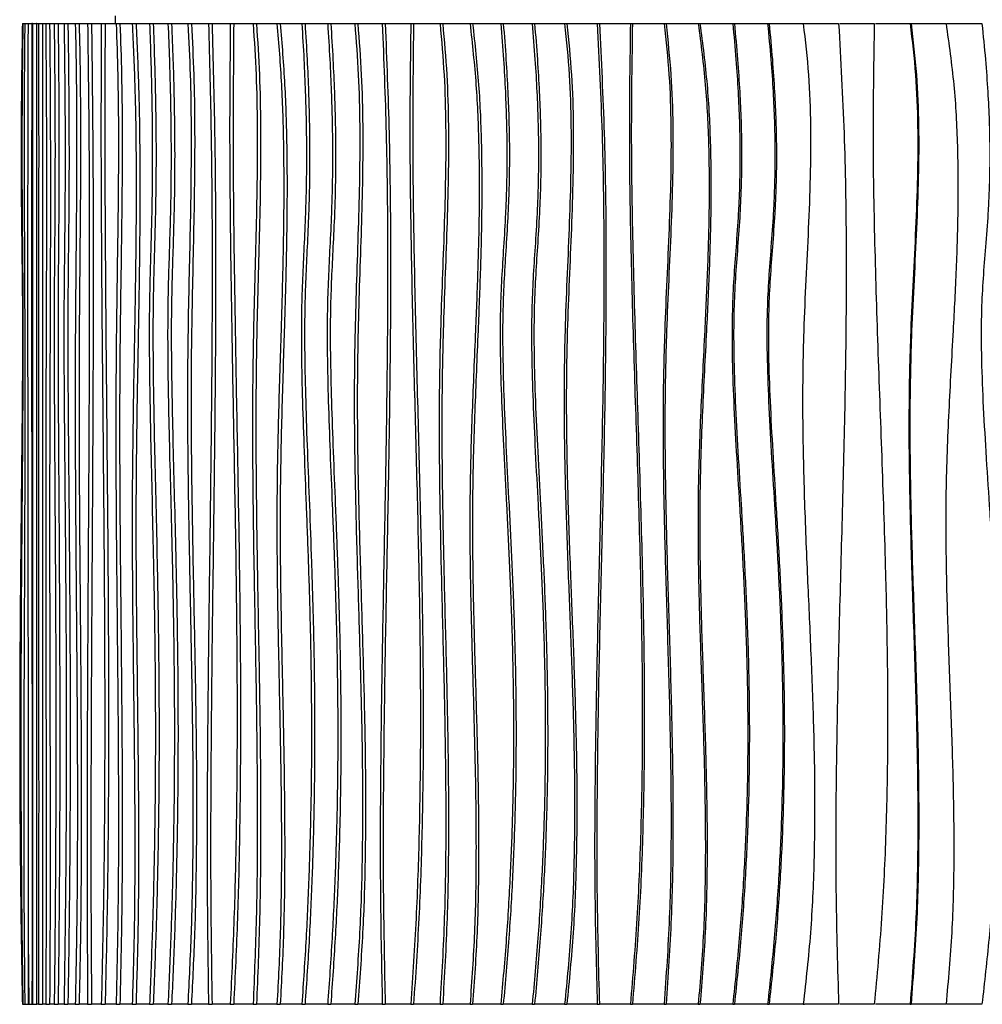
# Model space of a CAD drawing. Header units: millimetres. Extents: x 5 to 415, y 5 to 292.
# Tile 35 of 79: x 156 to 180, y 168 to 193. Entities that reach past the tile are written whole.
import ezdxf

# ---------------------------------------------------------------- set-up
doc = ezdxf.new("R2010")
doc.units = ezdxf.units.MM

msp = doc.modelspace()

# ---------------------------------------------------------------- linework, layer by layer
at = {"color": 7, "linetype": 'Continuous', "lineweight": 25}
for p, q in [((158.092, 192.906), (158.092, 192.706)), ((155.737, 192.706), (155.75, 192.706)), ((155.75, 192.706), (155.799, 192.706)), ((155.799, 192.706), (155.881, 192.706)), ((155.881, 192.706), (155.981, 192.706)), ((155.996, 192.706), (155.981, 192.706)), ((155.996, 192.706), (156.096, 192.706)), ((156.104, 192.706), (156.096, 192.706)), ((156.104, 192.706), (156.146, 192.706)), ((156.146, 192.706), (156.246, 192.706)), ((156.246, 192.706), (156.329, 192.706)), ((156.329, 192.706), (156.429, 192.706)), ((156.429, 192.706), (156.545, 192.706)), ((156.545, 192.706), (156.645, 192.706)), ((156.645, 192.706), (156.794, 192.706)), ((156.794, 192.706), (156.893, 192.706)), ((156.893, 192.706), (157.08, 192.706)), ((157.08, 192.706), (157.178, 192.706)), ((157.178, 192.706), (157.394, 192.706)), ((157.394, 192.706), (157.492, 192.706)), ((157.492, 192.706), (157.74, 192.706)), ((157.74, 192.706), (157.837, 192.706)), ((157.837, 192.706), (158.118, 192.706)), ((158.118, 192.706), (158.214, 192.706)), ((158.214, 192.706), (158.526, 192.706)), ((158.526, 192.706), (158.621, 192.706)), ((158.621, 192.706), (158.965, 192.706)), ((158.965, 192.706), (159.058, 192.706)), ((159.058, 192.706), (159.433, 192.706)), ((159.433, 192.706), (159.525, 192.706)), ((159.525, 192.706), (159.935, 192.706)), ((159.935, 192.706), (160.026, 192.706)), ((160.026, 192.706), (160.461, 192.706)), ((160.461, 192.706), (160.55, 192.706)), ((160.55, 192.706), (161.014, 192.706)), ((161.014, 192.706), (161.101, 192.706)), ((161.101, 192.706), (161.594, 192.706)), ((161.594, 192.706), (161.679, 192.706)), ((161.679, 192.706), (162.199, 192.706)), ((162.199, 192.706), (162.283, 192.706)), ((162.283, 192.706), (162.83, 192.706)), ((162.83, 192.706), (162.911, 192.706)), ((162.911, 192.706), (163.485, 192.706)), ((163.485, 192.706), (163.564, 192.706)), ((163.564, 192.706), (164.171, 192.706)), ((164.171, 192.706), (164.247, 192.706)), ((164.247, 192.706), (164.872, 192.706)), ((164.872, 192.706), (164.946, 192.706)), ((164.946, 192.706), (165.594, 192.706)), ((165.594, 192.706), (165.665, 192.706)), ((165.665, 192.706), (166.336, 192.706)), ((166.336, 192.706), (166.405, 192.706)), ((166.405, 192.706), (167.098, 192.706)), ((167.098, 192.706), (167.164, 192.706)), ((167.164, 192.706), (167.878, 192.706)), ((167.878, 192.706), (167.942, 192.706)), ((167.942, 192.706), (168.676, 192.706)), ((168.676, 192.706), (168.736, 192.706)), ((168.736, 192.706), (169.498, 192.706)), ((169.498, 192.706), (169.555, 192.706)), ((169.555, 192.706), (170.326, 192.706)), ((170.326, 192.706), (170.38, 192.706)), ((170.38, 192.706), (171.168, 192.706)), ((171.168, 192.706), (171.219, 192.706)), ((171.219, 192.706), (172.023, 192.706)), ((172.023, 192.706), (172.071, 192.706)), ((172.071, 192.706), (172.889, 192.706)), ((172.889, 192.706), (172.933, 192.706)), ((172.933, 192.706), (173.765, 192.706)), ((173.765, 192.706), (173.806, 192.706)), ((173.806, 192.706), (174.65, 192.706)), ((174.65, 192.706), (174.688, 192.706)), ((174.688, 192.706), (175.553, 192.706)), ((175.553, 192.706), (175.587, 192.706)), ((175.587, 192.706), (176.452, 192.706)), ((176.483, 192.706), (177.357, 192.706)), ((177.384, 192.706), (178.266, 192.706)), ((178.266, 192.706), (178.289, 192.706)), ((178.289, 192.706), (179.177, 192.706)), ((179.197, 192.706), (180.09, 192.706)), ((155.883, 169.502), (155.898, 167.806)), ((155.737, 167.806), (155.75, 167.806)), ((155.75, 167.806), (155.799, 167.806)), ((155.799, 167.806), (155.881, 167.806)), ((155.881, 167.806), (155.981, 167.806)), ((155.981, 167.806), (155.996, 167.806)), ((155.996, 167.806), (156.096, 167.806)), ((156.096, 167.806), (156.104, 167.806)), ((156.146, 167.806), (156.104, 167.806)), ((156.146, 167.806), (156.246, 167.806)), ((156.329, 167.806), (156.246, 167.806)), ((156.329, 167.806), (156.429, 167.806)), ((156.545, 167.806), (156.429, 167.806)), ((156.545, 167.806), (156.645, 167.806)), ((156.794, 167.806), (156.645, 167.806)), ((156.794, 167.806), (156.893, 167.806)), ((157.08, 167.806), (156.893, 167.806)), ((157.08, 167.806), (157.178, 167.806)), ((157.394, 167.806), (157.178, 167.806)), ((157.394, 167.806), (157.492, 167.806)), ((157.74, 167.806), (157.492, 167.806)), ((157.74, 167.806), (157.837, 167.806)), ((158.118, 167.806), (157.837, 167.806)), ((158.118, 167.806), (158.214, 167.806)), ((158.526, 167.806), (158.214, 167.806)), ((158.526, 167.806), (158.621, 167.806)), ((158.965, 167.806), (158.621, 167.806)), ((158.965, 167.806), (159.058, 167.806)), ((159.433, 167.806), (159.058, 167.806)), ((159.433, 167.806), (159.525, 167.806)), ((159.935, 167.806), (159.525, 167.806)), ((159.935, 167.806), (160.026, 167.806)), ((160.461, 167.806), (160.026, 167.806)), ((160.461, 167.806), (160.55, 167.806)), ((161.014, 167.806), (160.55, 167.806)), ((161.014, 167.806), (161.101, 167.806)), ((161.594, 167.806), (161.101, 167.806)), ((161.594, 167.806), (161.679, 167.806)), ((162.199, 167.806), (161.679, 167.806)), ((162.199, 167.806), (162.283, 167.806)), ((162.83, 167.806), (162.283, 167.806)), ((162.83, 167.806), (162.911, 167.806)), ((163.485, 167.806), (162.911, 167.806)), ((163.485, 167.806), (163.564, 167.806)), ((164.171, 167.806), (163.564, 167.806)), ((164.171, 167.806), (164.247, 167.806)), ((164.872, 167.806), (164.247, 167.806)), ((164.872, 167.806), (164.946, 167.806)), ((165.594, 167.806), (164.946, 167.806)), ((165.594, 167.806), (165.665, 167.806)), ((166.336, 167.806), (165.665, 167.806)), ((166.336, 167.806), (166.405, 167.806)), ((167.098, 167.806), (166.405, 167.806)), ((167.098, 167.806), (167.164, 167.806)), ((167.878, 167.806), (167.164, 167.806)), ((167.878, 167.806), (167.942, 167.806)), ((168.676, 167.806), (167.942, 167.806)), ((168.676, 167.806), (168.736, 167.806)), ((169.498, 167.806), (168.736, 167.806)), ((169.498, 167.806), (169.555, 167.806)), ((170.326, 167.806), (169.555, 167.806)), ((170.326, 167.806), (170.38, 167.806)), ((171.168, 167.806), (170.38, 167.806)), ((171.168, 167.806), (171.219, 167.806)), ((172.023, 167.806), (171.219, 167.806)), ((172.023, 167.806), (172.071, 167.806)), ((172.889, 167.806), (172.071, 167.806)), ((172.889, 167.806), (172.933, 167.806)), ((173.765, 167.806), (172.933, 167.806)), ((173.765, 167.806), (173.806, 167.806)), ((174.65, 167.806), (173.806, 167.806)), ((174.65, 167.806), (174.688, 167.806)), ((175.553, 167.806), (174.688, 167.806)), ((175.553, 167.806), (175.587, 167.806)), ((176.452, 167.806), (175.587, 167.806)), ((177.357, 167.806), (176.483, 167.806)), ((178.266, 167.806), (177.384, 167.806)), ((178.266, 167.806), (178.289, 167.806)), ((179.177, 167.806), (178.289, 167.806)), ((180.09, 167.806), (179.197, 167.806))]:
    msp.add_line(p, q, dxfattribs=at)
for points, knots in [([(155.737, 192.706), (155.732, 192.402), (155.723, 191.824), (155.713, 190.998), (155.707, 190.254), (155.705, 189.581), (155.705, 188.971), (155.708, 188.414), (155.713, 187.774), (155.722, 187.054), (155.733, 186.239), (155.741, 185.332), (155.741, 184.29), (155.733, 183.089), (155.721, 181.81), (155.706, 180.447), (155.692, 178.994), (155.679, 177.445), (155.671, 175.795), (155.669, 174.175), (155.675, 172.594), (155.687, 171.064), (155.707, 169.458), (155.727, 168.366), (155.737, 167.806)], [0, 0, 0, 0, 0.0367776, 0.0698355, 0.0995807, 0.1264174, 0.1507455, 0.1729586, 0.1934435, 0.2277612, 0.2598169, 0.2918548, 0.3369819, 0.3850726, 0.4363743, 0.4910896, 0.5494043, 0.611509, 0.6776136, 0.7479588, 0.8063853, 0.8677528, 0.9322295, 1, 1, 1, 1]), ([(155.75, 192.706), (155.746, 192.402), (155.739, 191.824), (155.732, 190.998), (155.727, 190.254), (155.725, 189.581), (155.726, 188.971), (155.728, 188.414), (155.732, 187.774), (155.739, 187.054), (155.747, 186.239), (155.753, 185.332), (155.753, 184.29), (155.747, 183.089), (155.738, 181.81), (155.727, 180.447), (155.715, 178.994), (155.705, 177.445), (155.699, 175.795), (155.698, 174.175), (155.702, 172.594), (155.712, 171.064), (155.727, 169.458), (155.742, 168.366), (155.75, 167.806)], [0, 0, 0, 0, 0.036778, 0.069835, 0.099581, 0.126417, 0.150745, 0.172959, 0.193444, 0.227761, 0.259817, 0.291855, 0.336982, 0.385073, 0.436374, 0.49109, 0.549404, 0.611509, 0.677614, 0.747959, 0.806385, 0.867753, 0.93223, 1, 1, 1, 1]), ([(155.799, 192.706), (155.794, 192.273), (155.785, 191.41), (155.781, 190.107), (155.782, 188.805), (155.787, 187.504), (155.793, 186.203), (155.799, 184.653), (155.801, 182.852), (155.797, 180.802), (155.79, 178.827), (155.782, 176.924), (155.775, 175.097), (155.771, 173.27), (155.773, 171.445), (155.78, 169.62), (155.793, 168.411), (155.799, 167.806)], [0, 0, 0, 0, 0.0524314, 0.1046165, 0.1567784, 0.2090007, 0.2612785, 0.3135711, 0.3957307, 0.477948, 0.5602295, 0.6336943, 0.7070915, 0.7803746, 0.8535463, 0.9266898, 1, 1, 1, 1]), ([(155.881, 192.706), (155.878, 191.777), (155.873, 189.92), (155.87, 187.13), (155.871, 184.342), (155.874, 181.553), (155.878, 178.781), (155.882, 176.025), (155.884, 173.285), (155.885, 170.545), (155.882, 168.719), (155.881, 167.806)], [0, 0, 0, 0, 0.1120636, 0.2240162, 0.3359651, 0.4479495, 0.5599643, 0.6699835, 0.779986, 0.8899749, 1, 1, 1, 1]), ([(155.981, 192.706), (155.978, 191.777), (155.972, 189.92), (155.97, 187.13), (155.971, 184.342), (155.974, 181.553), (155.978, 178.781), (155.982, 176.025), (155.984, 173.285), (155.985, 170.545), (155.982, 168.719), (155.981, 167.806)], [0, 0, 0, 0, 0.1120636, 0.2240162, 0.3359651, 0.4479495, 0.5599643, 0.6699835, 0.779986, 0.8899749, 1, 1, 1, 1]), ([(155.996, 192.706), (155.997, 191.776), (155.997, 189.916), (155.996, 187.125), (155.995, 184.333), (155.994, 181.541), (155.993, 178.949), (155.992, 176.557), (155.992, 174.366), (155.993, 172.176), (155.994, 169.987), (155.996, 168.533), (155.996, 167.806)], [0, 0, 0, 0, 0.111934, 0.223961, 0.336079, 0.44823, 0.560338, 0.648348, 0.736281, 0.824152, 0.912022, 1, 1, 1, 1]), ([(156.096, 192.706), (156.097, 191.776), (156.097, 189.916), (156.096, 187.125), (156.095, 184.333), (156.094, 181.541), (156.093, 178.949), (156.092, 176.557), (156.092, 174.366), (156.093, 172.176), (156.094, 169.987), (156.096, 168.533), (156.096, 167.806)], [0, 0, 0, 0, 0.111934, 0.223961, 0.336079, 0.44823, 0.560338, 0.648348, 0.736281, 0.824152, 0.912022, 1, 1, 1, 1]), ([(156.146, 192.706), (156.147, 192.273), (156.15, 191.41), (156.151, 190.107), (156.151, 188.806), (156.15, 187.505), (156.148, 186.204), (156.146, 184.655), (156.145, 182.857), (156.145, 180.81), (156.147, 178.715), (156.149, 176.572), (156.151, 174.38), (156.151, 172.188), (156.15, 169.994), (156.147, 168.536), (156.146, 167.806)], [0, 0, 0, 0, 0.052421, 0.104622, 0.156803, 0.209041, 0.261328, 0.313621, 0.395738, 0.477846, 0.559985, 0.648008, 0.736005, 0.823955, 0.9119, 1, 1, 1, 1]), ([(156.246, 192.706), (156.247, 192.273), (156.25, 191.41), (156.251, 190.107), (156.251, 188.806), (156.25, 187.505), (156.248, 186.204), (156.246, 184.655), (156.245, 182.857), (156.245, 180.81), (156.247, 178.715), (156.249, 176.572), (156.251, 174.38), (156.251, 172.188), (156.25, 169.994), (156.247, 168.536), (156.246, 167.806)], [0, 0, 0, 0, 0.052421, 0.104622, 0.156803, 0.209041, 0.261328, 0.313621, 0.395738, 0.477846, 0.559985, 0.648008, 0.736005, 0.823955, 0.9119, 1, 1, 1, 1]), ([(156.329, 192.706), (156.334, 192.19), (156.343, 191.16), (156.348, 189.6), (156.349, 188.039), (156.346, 186.476), (156.34, 184.751), (156.333, 182.863), (156.328, 180.812), (156.329, 178.835), (156.333, 176.934), (156.337, 175.107), (156.341, 173.282), (156.342, 171.456), (156.34, 169.628), (156.333, 168.414), (156.329, 167.806)], [0, 0, 0, 0, 0.062695, 0.125195, 0.187748, 0.250452, 0.313296, 0.39568, 0.477991, 0.560181, 0.633534, 0.70686, 0.780132, 0.853345, 0.92657, 1, 1, 1, 1]), ([(156.429, 192.706), (156.434, 192.19), (156.443, 191.16), (156.448, 189.6), (156.449, 188.039), (156.446, 186.476), (156.44, 184.751), (156.433, 182.863), (156.428, 180.812), (156.429, 178.835), (156.432, 176.934), (156.437, 175.107), (156.441, 173.282), (156.442, 171.456), (156.44, 169.628), (156.432, 168.414), (156.429, 167.806)], [0, 0, 0, 0, 0.062695, 0.125195, 0.187748, 0.250452, 0.313296, 0.39568, 0.477991, 0.560181, 0.633534, 0.70686, 0.780132, 0.853345, 0.92657, 1, 1, 1, 1]), ([(156.545, 192.706), (156.548, 192.402), (156.554, 191.824), (156.56, 190.998), (156.564, 190.254), (156.566, 189.581), (156.565, 188.971), (156.564, 188.414), (156.56, 187.774), (156.555, 187.054), (156.548, 186.239), (156.543, 185.332), (156.543, 184.29), (156.548, 183.089), (156.555, 181.81), (156.564, 180.447), (156.574, 178.994), (156.582, 177.445), (156.587, 175.795), (156.588, 174.175), (156.584, 172.594), (156.577, 171.064), (156.564, 169.458), (156.552, 168.366), (156.545, 167.806)], [0, 0, 0, 0, 0.036778, 0.069835, 0.099581, 0.126417, 0.150745, 0.172959, 0.193444, 0.227761, 0.259817, 0.291855, 0.336982, 0.385073, 0.436374, 0.49109, 0.549404, 0.611509, 0.677614, 0.747959, 0.806385, 0.867753, 0.93223, 1, 1, 1, 1]), ([(156.645, 192.706), (156.648, 192.402), (156.654, 191.824), (156.66, 190.998), (156.664, 190.254), (156.665, 189.581), (156.665, 188.971), (156.663, 188.414), (156.66, 187.774), (156.654, 187.054), (156.647, 186.239), (156.642, 185.332), (156.643, 184.29), (156.647, 183.089), (156.655, 181.81), (156.664, 180.447), (156.673, 178.994), (156.681, 177.445), (156.686, 175.795), (156.687, 174.175), (156.684, 172.594), (156.676, 171.064), (156.664, 169.458), (156.651, 168.366), (156.645, 167.806)], [0, 0, 0, 0, 0.036778, 0.069835, 0.099581, 0.126417, 0.150745, 0.172959, 0.193444, 0.227761, 0.259817, 0.291855, 0.336982, 0.385073, 0.436374, 0.49109, 0.549404, 0.611509, 0.677614, 0.747959, 0.806385, 0.867753, 0.93223, 1, 1, 1, 1]), ([(156.794, 192.706), (156.799, 192.402), (156.807, 191.824), (156.815, 190.998), (156.82, 190.254), (156.822, 189.581), (156.822, 188.971), (156.819, 188.414), (156.815, 187.774), (156.807, 187.054), (156.798, 186.239), (156.791, 185.332), (156.791, 184.29), (156.797, 183.089), (156.808, 181.81), (156.821, 180.447), (156.833, 178.994), (156.844, 177.445), (156.851, 175.795), (156.852, 174.175), (156.848, 172.594), (156.837, 171.064), (156.82, 169.458), (156.803, 168.366), (156.794, 167.806)], [0, 0, 0, 0, 0.036778, 0.069835, 0.099581, 0.126417, 0.150745, 0.172959, 0.193444, 0.227761, 0.259817, 0.291855, 0.336982, 0.385073, 0.436374, 0.49109, 0.549404, 0.611509, 0.677614, 0.747959, 0.806385, 0.867753, 0.93223, 1, 1, 1, 1]), ([(156.893, 192.706), (156.898, 192.402), (156.906, 191.824), (156.914, 190.998), (156.919, 190.254), (156.921, 189.581), (156.921, 188.971), (156.919, 188.414), (156.914, 187.774), (156.906, 187.054), (156.897, 186.239), (156.89, 185.332), (156.89, 184.29), (156.897, 183.089), (156.907, 181.81), (156.92, 180.447), (156.932, 178.994), (156.943, 177.445), (156.95, 175.795), (156.951, 174.175), (156.947, 172.594), (156.936, 171.064), (156.919, 169.458), (156.902, 168.366), (156.893, 167.806)], [0, 0, 0, 0, 0.036778, 0.069835, 0.099581, 0.126417, 0.150745, 0.172959, 0.193444, 0.227761, 0.259817, 0.291855, 0.336982, 0.385073, 0.436374, 0.49109, 0.549404, 0.611509, 0.677614, 0.747959, 0.806385, 0.867753, 0.93223, 1, 1, 1, 1]), ([(157.08, 192.706), (157.089, 192.273), (157.108, 191.41), (157.116, 190.107), (157.114, 188.805), (157.104, 187.504), (157.092, 186.203), (157.079, 184.653), (157.075, 182.852), (157.083, 180.802), (157.098, 178.827), (157.114, 176.924), (157.128, 175.097), (157.135, 173.27), (157.132, 171.445), (157.117, 169.62), (157.092, 168.411), (157.08, 167.806)], [0, 0, 0, 0, 0.052431, 0.104616, 0.156778, 0.209001, 0.261279, 0.313571, 0.395731, 0.477948, 0.56023, 0.633694, 0.707091, 0.780375, 0.853546, 0.92669, 1, 1, 1, 1]), ([(157.178, 192.706), (157.188, 192.273), (157.206, 191.41), (157.214, 190.107), (157.212, 188.805), (157.203, 187.504), (157.191, 186.203), (157.177, 184.653), (157.173, 182.852), (157.181, 180.802), (157.196, 178.827), (157.213, 176.924), (157.226, 175.097), (157.234, 173.27), (157.231, 171.445), (157.216, 169.62), (157.191, 168.411), (157.178, 167.806)], [0, 0, 0, 0, 0.052431, 0.104616, 0.156778, 0.209001, 0.261279, 0.313571, 0.395731, 0.477948, 0.56023, 0.633694, 0.707091, 0.780375, 0.853546, 0.92669, 1, 1, 1, 1]), ([(157.394, 192.706), (157.406, 191.777), (157.429, 189.92), (157.438, 187.13), (157.435, 184.342), (157.422, 181.553), (157.405, 178.781), (157.388, 176.025), (157.378, 173.285), (157.376, 170.545), (157.388, 168.719), (157.394, 167.806)], [0, 0, 0, 0, 0.1120636, 0.2240162, 0.3359651, 0.4479495, 0.5599643, 0.6699835, 0.779986, 0.8899749, 1, 1, 1, 1]), ([(157.492, 192.706), (157.503, 191.777), (157.527, 189.92), (157.536, 187.13), (157.533, 184.342), (157.52, 181.553), (157.503, 178.781), (157.486, 176.025), (157.476, 173.285), (157.474, 170.545), (157.486, 168.719), (157.492, 167.806)], [0, 0, 0, 0, 0.1120636, 0.2240162, 0.3359651, 0.4479495, 0.5599643, 0.6699835, 0.779986, 0.8899749, 1, 1, 1, 1]), ([(157.74, 192.706), (157.736, 191.776), (157.728, 189.916), (157.741, 187.125), (157.763, 184.333), (157.791, 181.541), (157.813, 178.949), (157.826, 176.557), (157.829, 174.366), (157.818, 172.176), (157.792, 169.987), (157.758, 168.533), (157.74, 167.806)], [0, 0, 0, 0, 0.111934, 0.223961, 0.336079, 0.44823, 0.560338, 0.648348, 0.736281, 0.824152, 0.912022, 1, 1, 1, 1]), ([(157.837, 192.706), (157.833, 191.776), (157.825, 189.916), (157.838, 187.125), (157.86, 184.333), (157.887, 181.541), (157.91, 178.949), (157.923, 176.557), (157.926, 174.366), (157.915, 172.176), (157.889, 169.987), (157.854, 168.533), (157.837, 167.806)], [0, 0, 0, 0, 0.111934, 0.223961, 0.336079, 0.44823, 0.560338, 0.648348, 0.736281, 0.824152, 0.912022, 1, 1, 1, 1]), ([(158.118, 192.706), (158.133, 192.273), (158.163, 191.41), (158.176, 190.107), (158.174, 188.806), (158.159, 187.505), (158.14, 186.204), (158.118, 184.655), (158.106, 182.857), (158.112, 180.81), (158.129, 178.715), (158.152, 176.572), (158.171, 174.38), (158.178, 172.188), (158.167, 169.994), (158.134, 168.536), (158.118, 167.806)], [0, 0, 0, 0, 0.052421, 0.104622, 0.156803, 0.209041, 0.261328, 0.313621, 0.395738, 0.477846, 0.559985, 0.648008, 0.736005, 0.823955, 0.9119, 1, 1, 1, 1]), ([(158.214, 192.706), (158.229, 192.273), (158.259, 191.41), (158.272, 190.107), (158.27, 188.806), (158.255, 187.505), (158.236, 186.204), (158.213, 184.655), (158.202, 182.857), (158.208, 180.81), (158.225, 178.715), (158.248, 176.572), (158.267, 174.38), (158.274, 172.188), (158.263, 169.994), (158.23, 168.536), (158.214, 167.806)], [0, 0, 0, 0, 0.052421, 0.104622, 0.156803, 0.209041, 0.261328, 0.313621, 0.395738, 0.477846, 0.559985, 0.648008, 0.736005, 0.823955, 0.9119, 1, 1, 1, 1]), ([(158.526, 192.706), (158.55, 192.19), (158.597, 191.16), (158.624, 189.6), (158.627, 188.039), (158.611, 186.476), (158.582, 184.751), (158.547, 182.863), (158.521, 180.812), (158.525, 178.835), (158.544, 176.934), (158.568, 175.107), (158.587, 173.282), (158.593, 171.456), (158.58, 169.628), (158.544, 168.414), (158.526, 167.806)], [0, 0, 0, 0, 0.062695, 0.125195, 0.187748, 0.250452, 0.313296, 0.39568, 0.477991, 0.560181, 0.633534, 0.70686, 0.780132, 0.853345, 0.92657, 1, 1, 1, 1]), ([(158.621, 192.706), (158.645, 192.19), (158.692, 191.16), (158.719, 189.6), (158.722, 188.039), (158.706, 186.476), (158.677, 184.751), (158.642, 182.863), (158.616, 180.812), (158.62, 178.835), (158.639, 176.934), (158.662, 175.107), (158.682, 173.282), (158.688, 171.456), (158.675, 169.628), (158.639, 168.414), (158.621, 167.806)], [0, 0, 0, 0, 0.062695, 0.125195, 0.187748, 0.250452, 0.313296, 0.39568, 0.477991, 0.560181, 0.633534, 0.70686, 0.780132, 0.853345, 0.92657, 1, 1, 1, 1]), ([(158.965, 192.706), (158.976, 192.402), (158.997, 191.824), (159.018, 190.998), (159.031, 190.254), (159.036, 189.581), (159.035, 188.971), (159.029, 188.414), (159.018, 187.774), (158.998, 187.054), (158.973, 186.239), (158.956, 185.332), (158.957, 184.29), (158.973, 183.089), (159, 181.81), (159.032, 180.447), (159.065, 178.994), (159.093, 177.445), (159.112, 175.795), (159.114, 174.175), (159.102, 172.594), (159.075, 171.064), (159.032, 169.458), (158.987, 168.366), (158.965, 167.806)], [0, 0, 0, 0, 0.036778, 0.069835, 0.099581, 0.126417, 0.150745, 0.172959, 0.193444, 0.227761, 0.259817, 0.291855, 0.336982, 0.385073, 0.436374, 0.49109, 0.549404, 0.611509, 0.677614, 0.747959, 0.806385, 0.867753, 0.93223, 1, 1, 1, 1]), ([(159.058, 192.706), (159.069, 192.402), (159.09, 191.824), (159.111, 190.998), (159.124, 190.254), (159.13, 189.581), (159.129, 188.971), (159.123, 188.414), (159.111, 187.774), (159.091, 187.054), (159.067, 186.239), (159.05, 185.332), (159.05, 184.29), (159.066, 183.089), (159.093, 181.81), (159.126, 180.447), (159.159, 178.994), (159.187, 177.445), (159.205, 175.795), (159.208, 174.175), (159.195, 172.594), (159.168, 171.064), (159.125, 169.458), (159.081, 168.366), (159.058, 167.806)], [0, 0, 0, 0, 0.036778, 0.069835, 0.099581, 0.126417, 0.150745, 0.172959, 0.193444, 0.227761, 0.259817, 0.291855, 0.336982, 0.385073, 0.436374, 0.49109, 0.549404, 0.611509, 0.677614, 0.747959, 0.806385, 0.867753, 0.93223, 1, 1, 1, 1]), ([(159.433, 192.706), (159.445, 192.402), (159.468, 191.824), (159.491, 190.998), (159.505, 190.254), (159.511, 189.581), (159.51, 188.971), (159.504, 188.414), (159.491, 187.774), (159.469, 187.054), (159.442, 186.239), (159.423, 185.332), (159.424, 184.29), (159.441, 183.089), (159.471, 181.81), (159.507, 180.447), (159.543, 178.994), (159.574, 177.445), (159.594, 175.795), (159.597, 174.175), (159.583, 172.594), (159.554, 171.064), (159.506, 169.458), (159.457, 168.366), (159.433, 167.806)], [0, 0, 0, 0, 0.036778, 0.069835, 0.099581, 0.126417, 0.150745, 0.172959, 0.193444, 0.227761, 0.259817, 0.291855, 0.336982, 0.385073, 0.436374, 0.49109, 0.549404, 0.611509, 0.677614, 0.747959, 0.806385, 0.867753, 0.93223, 1, 1, 1, 1]), ([(159.525, 192.706), (159.537, 192.402), (159.56, 191.824), (159.583, 190.998), (159.597, 190.254), (159.603, 189.581), (159.602, 188.971), (159.596, 188.414), (159.583, 187.774), (159.561, 187.054), (159.534, 186.239), (159.515, 185.332), (159.516, 184.29), (159.534, 183.089), (159.563, 181.81), (159.599, 180.447), (159.635, 178.994), (159.666, 177.445), (159.686, 175.795), (159.689, 174.175), (159.675, 172.594), (159.646, 171.064), (159.598, 169.458), (159.55, 168.366), (159.525, 167.806)], [0, 0, 0, 0, 0.036778, 0.069835, 0.099581, 0.126417, 0.150745, 0.172959, 0.193444, 0.227761, 0.259817, 0.291855, 0.336982, 0.385073, 0.436374, 0.49109, 0.549404, 0.611509, 0.677614, 0.747959, 0.806385, 0.867753, 0.93223, 1, 1, 1, 1]), ([(159.935, 192.706), (159.958, 192.273), (160.004, 191.41), (160.023, 190.107), (160.018, 188.805), (159.995, 187.504), (159.965, 186.203), (159.933, 184.653), (159.923, 182.852), (159.943, 180.802), (159.98, 178.827), (160.019, 176.924), (160.051, 175.097), (160.069, 173.27), (160.063, 171.445), (160.027, 169.62), (159.966, 168.411), (159.935, 167.806)], [0, 0, 0, 0, 0.0524314, 0.1046165, 0.1567784, 0.2090007, 0.2612785, 0.3135711, 0.3957307, 0.477948, 0.5602295, 0.6336943, 0.7070915, 0.7803746, 0.8535463, 0.9266898, 1, 1, 1, 1]), ([(160.026, 192.706), (160.049, 192.273), (160.094, 191.41), (160.113, 190.107), (160.108, 188.805), (160.085, 187.504), (160.056, 186.203), (160.024, 184.653), (160.013, 182.852), (160.034, 180.802), (160.07, 178.827), (160.109, 176.924), (160.142, 175.097), (160.16, 173.27), (160.153, 171.445), (160.117, 169.62), (160.056, 168.411), (160.026, 167.806)], [0, 0, 0, 0, 0.0524314, 0.1046165, 0.1567784, 0.2090007, 0.2612785, 0.3135711, 0.3957307, 0.477948, 0.5602295, 0.6336943, 0.7070915, 0.7803746, 0.8535463, 0.9266898, 1, 1, 1, 1]), ([(160.461, 192.706), (160.486, 191.777), (160.536, 189.92), (160.556, 187.13), (160.549, 184.342), (160.521, 181.553), (160.484, 178.781), (160.449, 176.025), (160.426, 173.285), (160.422, 170.545), (160.448, 168.719), (160.461, 167.806)], [0, 0, 0, 0, 0.1120636, 0.2240162, 0.3359651, 0.4479495, 0.5599643, 0.6699835, 0.779986, 0.8899749, 1, 1, 1, 1]), ([(160.55, 192.706), (160.575, 191.777), (160.625, 189.92), (160.645, 187.13), (160.638, 184.342), (160.61, 181.553), (160.573, 178.781), (160.538, 176.025), (160.515, 173.285), (160.511, 170.545), (160.537, 168.719), (160.55, 167.806)], [0, 0, 0, 0, 0.1120636, 0.2240162, 0.3359651, 0.4479495, 0.5599643, 0.6699835, 0.779986, 0.8899749, 1, 1, 1, 1]), ([(161.014, 192.706), (161.006, 191.776), (160.989, 189.916), (161.015, 187.125), (161.06, 184.333), (161.113, 181.541), (161.158, 178.949), (161.184, 176.557), (161.189, 174.366), (161.167, 172.176), (161.116, 169.987), (161.048, 168.533), (161.014, 167.806)], [0, 0, 0, 0, 0.111934, 0.223961, 0.336079, 0.44823, 0.560338, 0.648348, 0.736281, 0.824152, 0.912022, 1, 1, 1, 1]), ([(161.101, 192.706), (161.093, 191.776), (161.077, 189.916), (161.102, 187.125), (161.147, 184.333), (161.2, 181.541), (161.245, 178.949), (161.271, 176.557), (161.276, 174.366), (161.254, 172.176), (161.203, 169.987), (161.135, 168.533), (161.101, 167.806)], [0, 0, 0, 0, 0.111934, 0.223961, 0.336079, 0.44823, 0.560338, 0.648348, 0.736281, 0.824152, 0.912022, 1, 1, 1, 1]), ([(161.594, 192.706), (161.621, 192.273), (161.677, 191.41), (161.701, 190.107), (161.697, 188.806), (161.67, 187.505), (161.634, 186.204), (161.593, 184.655), (161.572, 182.857), (161.583, 180.81), (161.615, 178.715), (161.656, 176.572), (161.691, 174.38), (161.704, 172.188), (161.684, 169.994), (161.624, 168.536), (161.594, 167.806)], [0, 0, 0, 0, 0.052421, 0.104622, 0.156803, 0.209041, 0.261328, 0.313621, 0.395738, 0.477846, 0.559985, 0.648008, 0.736005, 0.823955, 0.9119, 1, 1, 1, 1]), ([(161.679, 192.706), (161.707, 192.273), (161.762, 191.41), (161.786, 190.107), (161.782, 188.806), (161.755, 187.505), (161.719, 186.204), (161.678, 184.655), (161.658, 182.857), (161.669, 180.81), (161.7, 178.715), (161.741, 176.572), (161.777, 174.38), (161.789, 172.188), (161.769, 169.994), (161.709, 168.536), (161.679, 167.806)], [0, 0, 0, 0, 0.052421, 0.104622, 0.156803, 0.209041, 0.261328, 0.313621, 0.395738, 0.477846, 0.559985, 0.648008, 0.736005, 0.823955, 0.9119, 1, 1, 1, 1]), ([(162.199, 192.706), (162.241, 192.19), (162.323, 191.16), (162.369, 189.6), (162.374, 188.039), (162.347, 186.476), (162.297, 184.751), (162.235, 182.863), (162.191, 180.812), (162.198, 178.835), (162.231, 176.934), (162.271, 175.107), (162.305, 173.282), (162.316, 171.456), (162.293, 169.628), (162.231, 168.414), (162.199, 167.806)], [0, 0, 0, 0, 0.062695, 0.125195, 0.187748, 0.250452, 0.313296, 0.39568, 0.477991, 0.560181, 0.633534, 0.70686, 0.780132, 0.853345, 0.92657, 1, 1, 1, 1]), ([(162.283, 192.706), (162.324, 192.19), (162.406, 191.16), (162.452, 189.6), (162.457, 188.039), (162.43, 186.476), (162.38, 184.751), (162.318, 182.863), (162.274, 180.812), (162.281, 178.835), (162.314, 176.934), (162.355, 175.107), (162.389, 173.282), (162.399, 171.456), (162.376, 169.628), (162.314, 168.414), (162.283, 167.806)], [0, 0, 0, 0, 0.062695, 0.125195, 0.187748, 0.250452, 0.313296, 0.39568, 0.477991, 0.560181, 0.633534, 0.70686, 0.780132, 0.853345, 0.92657, 1, 1, 1, 1]), ([(162.83, 192.706), (162.848, 192.402), (162.883, 191.824), (162.918, 190.998), (162.939, 190.254), (162.948, 189.581), (162.947, 188.971), (162.937, 188.414), (162.917, 187.774), (162.885, 187.054), (162.844, 186.239), (162.816, 185.332), (162.817, 184.29), (162.843, 183.089), (162.888, 181.81), (162.941, 180.447), (162.996, 178.994), (163.042, 177.445), (163.072, 175.795), (163.077, 174.175), (163.056, 172.594), (163.012, 171.064), (162.941, 169.458), (162.868, 168.366), (162.83, 167.806)], [0, 0, 0, 0, 0.036778, 0.069835, 0.099581, 0.126417, 0.150745, 0.172959, 0.193444, 0.227761, 0.259817, 0.291855, 0.336982, 0.385073, 0.436374, 0.49109, 0.549404, 0.611509, 0.677614, 0.747959, 0.806385, 0.867753, 0.93223, 1, 1, 1, 1]), ([(162.911, 192.706), (162.929, 192.402), (162.964, 191.824), (162.999, 190.998), (163.02, 190.254), (163.029, 189.581), (163.028, 188.971), (163.018, 188.414), (162.999, 187.774), (162.966, 187.054), (162.925, 186.239), (162.898, 185.332), (162.898, 184.29), (162.925, 183.089), (162.969, 181.81), (163.023, 180.447), (163.077, 178.994), (163.123, 177.445), (163.153, 175.795), (163.158, 174.175), (163.137, 172.594), (163.093, 171.064), (163.022, 169.458), (162.949, 168.366), (162.911, 167.806)], [0, 0, 0, 0, 0.036778, 0.069835, 0.099581, 0.126417, 0.150745, 0.172959, 0.193444, 0.227761, 0.259817, 0.291855, 0.336982, 0.385073, 0.436374, 0.49109, 0.549404, 0.611509, 0.677614, 0.747959, 0.806385, 0.867753, 0.93223, 1, 1, 1, 1]), ([(163.485, 192.706), (163.504, 192.402), (163.54, 191.824), (163.577, 190.998), (163.6, 190.254), (163.609, 189.581), (163.607, 188.971), (163.597, 188.414), (163.577, 187.774), (163.542, 187.054), (163.5, 186.239), (163.47, 185.332), (163.471, 184.29), (163.499, 183.089), (163.546, 181.81), (163.602, 180.447), (163.659, 178.994), (163.708, 177.445), (163.739, 175.795), (163.744, 174.175), (163.723, 172.594), (163.676, 171.064), (163.601, 169.458), (163.524, 168.366), (163.485, 167.806)], [0, 0, 0, 0, 0.036778, 0.069835, 0.099581, 0.126417, 0.150745, 0.172959, 0.193444, 0.227761, 0.259817, 0.291855, 0.336982, 0.385073, 0.436374, 0.49109, 0.549404, 0.611509, 0.677614, 0.747959, 0.806385, 0.867753, 0.93223, 1, 1, 1, 1]), ([(163.564, 192.706), (163.583, 192.402), (163.619, 191.824), (163.656, 190.998), (163.679, 190.254), (163.688, 189.581), (163.686, 188.971), (163.676, 188.414), (163.656, 187.774), (163.621, 187.054), (163.579, 186.239), (163.549, 185.332), (163.55, 184.29), (163.578, 183.089), (163.625, 181.81), (163.681, 180.447), (163.738, 178.994), (163.787, 177.445), (163.818, 175.795), (163.823, 174.175), (163.802, 172.594), (163.755, 171.064), (163.68, 169.458), (163.603, 168.366), (163.564, 167.806)], [0, 0, 0, 0, 0.036778, 0.069835, 0.099581, 0.126417, 0.150745, 0.172959, 0.193444, 0.227761, 0.259817, 0.291855, 0.336982, 0.385073, 0.436374, 0.49109, 0.549404, 0.611509, 0.677614, 0.747959, 0.806385, 0.867753, 0.93223, 1, 1, 1, 1]), ([(164.171, 192.706), (164.205, 192.273), (164.275, 191.41), (164.304, 190.107), (164.296, 188.805), (164.261, 187.504), (164.217, 186.203), (164.168, 184.653), (164.152, 182.852), (164.183, 180.802), (164.238, 178.827), (164.298, 176.924), (164.347, 175.097), (164.375, 173.27), (164.365, 171.445), (164.31, 169.62), (164.217, 168.411), (164.171, 167.806)], [0, 0, 0, 0, 0.052431, 0.104616, 0.156778, 0.209001, 0.261279, 0.313571, 0.395731, 0.477948, 0.56023, 0.633694, 0.707091, 0.780375, 0.853546, 0.92669, 1, 1, 1, 1]), ([(164.247, 192.706), (164.282, 192.273), (164.351, 191.41), (164.38, 190.107), (164.373, 188.805), (164.338, 187.504), (164.293, 186.203), (164.245, 184.653), (164.229, 182.852), (164.26, 180.802), (164.315, 178.827), (164.374, 176.924), (164.424, 175.097), (164.451, 173.27), (164.441, 171.445), (164.387, 169.62), (164.294, 168.411), (164.247, 167.806)], [0, 0, 0, 0, 0.052431, 0.104616, 0.156778, 0.209001, 0.261279, 0.313571, 0.395731, 0.477948, 0.56023, 0.633694, 0.707091, 0.780375, 0.853546, 0.92669, 1, 1, 1, 1]), ([(164.872, 192.706), (164.908, 191.777), (164.982, 189.92), (165.011, 187.13), (165.001, 184.342), (164.96, 181.553), (164.906, 178.781), (164.854, 176.025), (164.82, 173.285), (164.814, 170.545), (164.852, 168.719), (164.872, 167.806)], [0, 0, 0, 0, 0.1120636, 0.2240162, 0.3359651, 0.4479495, 0.5599643, 0.6699835, 0.779986, 0.8899749, 1, 1, 1, 1]), ([(164.946, 192.706), (164.982, 191.777), (165.056, 189.92), (165.086, 187.13), (165.075, 184.342), (165.034, 181.553), (164.98, 178.781), (164.928, 176.025), (164.894, 173.285), (164.888, 170.545), (164.926, 168.719), (164.946, 167.806)], [0, 0, 0, 0, 0.1120636, 0.2240162, 0.3359651, 0.4479495, 0.5599643, 0.6699835, 0.779986, 0.8899749, 1, 1, 1, 1]), ([(165.594, 192.706), (165.582, 191.776), (165.559, 189.916), (165.596, 187.125), (165.659, 184.333), (165.736, 181.541), (165.799, 178.949), (165.836, 176.557), (165.843, 174.366), (165.812, 172.176), (165.74, 169.987), (165.642, 168.533), (165.594, 167.806)], [0, 0, 0, 0, 0.111934, 0.223961, 0.336079, 0.44823, 0.560338, 0.648348, 0.736281, 0.824152, 0.912022, 1, 1, 1, 1]), ([(165.665, 192.706), (165.654, 191.776), (165.631, 189.916), (165.667, 187.125), (165.731, 184.333), (165.807, 181.541), (165.87, 178.949), (165.907, 176.557), (165.915, 174.366), (165.884, 172.176), (165.811, 169.987), (165.714, 168.533), (165.665, 167.806)], [0, 0, 0, 0, 0.111934, 0.223961, 0.336079, 0.44823, 0.560338, 0.648348, 0.736281, 0.824152, 0.912022, 1, 1, 1, 1]), ([(166.336, 192.706), (166.375, 192.273), (166.452, 191.41), (166.485, 190.107), (166.479, 188.806), (166.442, 187.505), (166.393, 186.204), (166.336, 184.655), (166.307, 182.857), (166.322, 180.81), (166.366, 178.715), (166.423, 176.572), (166.472, 174.38), (166.489, 172.188), (166.462, 169.994), (166.378, 168.536), (166.336, 167.806)], [0, 0, 0, 0, 0.052421, 0.104622, 0.156803, 0.209041, 0.261328, 0.313621, 0.395738, 0.477846, 0.559985, 0.648008, 0.736005, 0.823955, 0.9119, 1, 1, 1, 1]), ([(166.405, 192.706), (166.444, 192.273), (166.52, 191.41), (166.554, 190.107), (166.548, 188.806), (166.511, 187.505), (166.462, 186.204), (166.404, 184.655), (166.376, 182.857), (166.391, 180.81), (166.435, 178.715), (166.491, 176.572), (166.541, 174.38), (166.558, 172.188), (166.531, 169.994), (166.447, 168.536), (166.405, 167.806)], [0, 0, 0, 0, 0.052421, 0.104622, 0.156803, 0.209041, 0.261328, 0.313621, 0.395738, 0.477846, 0.559985, 0.648008, 0.736005, 0.823955, 0.9119, 1, 1, 1, 1]), ([(167.098, 192.706), (167.154, 192.19), (167.266, 191.16), (167.328, 189.6), (167.335, 188.039), (167.298, 186.476), (167.23, 184.751), (167.147, 182.863), (167.086, 180.812), (167.096, 178.835), (167.141, 176.934), (167.196, 175.107), (167.242, 173.282), (167.256, 171.456), (167.225, 169.628), (167.141, 168.414), (167.098, 167.806)], [0, 0, 0, 0, 0.062695, 0.125195, 0.187748, 0.250452, 0.313296, 0.39568, 0.477991, 0.560181, 0.633534, 0.70686, 0.780132, 0.853345, 0.92657, 1, 1, 1, 1]), ([(167.164, 192.706), (167.22, 192.19), (167.332, 191.16), (167.394, 189.6), (167.401, 188.039), (167.364, 186.476), (167.296, 184.751), (167.213, 182.863), (167.152, 180.812), (167.162, 178.835), (167.207, 176.934), (167.262, 175.107), (167.308, 173.282), (167.322, 171.456), (167.292, 169.628), (167.207, 168.414), (167.164, 167.806)], [0, 0, 0, 0, 0.062695, 0.125195, 0.187748, 0.250452, 0.313296, 0.39568, 0.477991, 0.560181, 0.633534, 0.70686, 0.780132, 0.853345, 0.92657, 1, 1, 1, 1]), ([(167.878, 192.706), (167.902, 192.402), (167.948, 191.824), (167.995, 190.998), (168.023, 190.254), (168.035, 189.581), (168.033, 188.971), (168.02, 188.414), (167.994, 187.774), (167.951, 187.054), (167.897, 186.239), (167.86, 185.332), (167.861, 184.29), (167.896, 183.089), (167.955, 181.81), (168.026, 180.447), (168.098, 178.994), (168.159, 177.445), (168.199, 175.795), (168.205, 174.175), (168.178, 172.594), (168.119, 171.064), (168.025, 169.458), (167.928, 168.366), (167.878, 167.806)], [0, 0, 0, 0, 0.036778, 0.069835, 0.099581, 0.126417, 0.150745, 0.172959, 0.193444, 0.227761, 0.259817, 0.291855, 0.336982, 0.385073, 0.436374, 0.49109, 0.549404, 0.611509, 0.677614, 0.747959, 0.806385, 0.867753, 0.93223, 1, 1, 1, 1]), ([(167.942, 192.706), (167.966, 192.402), (168.011, 191.824), (168.058, 190.998), (168.086, 190.254), (168.098, 189.581), (168.096, 188.971), (168.083, 188.414), (168.057, 187.774), (168.014, 187.054), (167.96, 186.239), (167.923, 185.332), (167.924, 184.29), (167.959, 183.089), (168.018, 181.81), (168.089, 180.447), (168.161, 178.994), (168.223, 177.445), (168.263, 175.795), (168.269, 174.175), (168.241, 172.594), (168.183, 171.064), (168.088, 169.458), (167.991, 168.366), (167.942, 167.806)], [0, 0, 0, 0, 0.036778, 0.069835, 0.099581, 0.126417, 0.150745, 0.172959, 0.193444, 0.227761, 0.259817, 0.291855, 0.336982, 0.385073, 0.436374, 0.49109, 0.549404, 0.611509, 0.677614, 0.747959, 0.806385, 0.867753, 0.93223, 1, 1, 1, 1]), ([(168.676, 192.706), (168.7, 192.402), (168.747, 191.824), (168.795, 190.998), (168.824, 190.254), (168.836, 189.581), (168.834, 188.971), (168.821, 188.414), (168.795, 187.774), (168.75, 187.054), (168.695, 186.239), (168.657, 185.332), (168.658, 184.29), (168.694, 183.089), (168.754, 181.81), (168.827, 180.447), (168.902, 178.994), (168.965, 177.445), (169.006, 175.795), (169.012, 174.175), (168.984, 172.594), (168.924, 171.064), (168.826, 169.458), (168.727, 168.366), (168.676, 167.806)], [0, 0, 0, 0, 0.036778, 0.069835, 0.099581, 0.126417, 0.150745, 0.172959, 0.193444, 0.227761, 0.259817, 0.291855, 0.336982, 0.385073, 0.436374, 0.49109, 0.549404, 0.611509, 0.677614, 0.747959, 0.806385, 0.867753, 0.93223, 1, 1, 1, 1]), ([(168.736, 192.706), (168.761, 192.402), (168.808, 191.824), (168.856, 190.998), (168.885, 190.254), (168.897, 189.581), (168.895, 188.971), (168.882, 188.414), (168.855, 187.774), (168.81, 187.054), (168.755, 186.239), (168.717, 185.332), (168.718, 184.29), (168.754, 183.089), (168.815, 181.81), (168.888, 180.447), (168.962, 178.994), (169.025, 177.445), (169.066, 175.795), (169.073, 174.175), (169.044, 172.594), (168.984, 171.064), (168.886, 169.458), (168.787, 168.366), (168.736, 167.806)], [0, 0, 0, 0, 0.036778, 0.069835, 0.099581, 0.126417, 0.150745, 0.172959, 0.193444, 0.227761, 0.259817, 0.291855, 0.336982, 0.385073, 0.436374, 0.49109, 0.549404, 0.611509, 0.677614, 0.747959, 0.806385, 0.867753, 0.93223, 1, 1, 1, 1]), ([(169.498, 192.706), (169.542, 192.273), (169.63, 191.41), (169.667, 190.107), (169.657, 188.805), (169.613, 187.504), (169.556, 186.203), (169.494, 184.653), (169.474, 182.852), (169.513, 180.802), (169.584, 178.827), (169.66, 176.924), (169.722, 175.097), (169.757, 173.27), (169.745, 171.445), (169.675, 169.62), (169.557, 168.411), (169.498, 167.806)], [0, 0, 0, 0, 0.052431, 0.104616, 0.156778, 0.209001, 0.261279, 0.313571, 0.395731, 0.477948, 0.56023, 0.633694, 0.707091, 0.780375, 0.853546, 0.92669, 1, 1, 1, 1]), ([(169.555, 192.706), (169.599, 192.273), (169.687, 191.41), (169.724, 190.107), (169.715, 188.805), (169.671, 187.504), (169.614, 186.203), (169.552, 184.653), (169.531, 182.852), (169.571, 180.802), (169.641, 178.827), (169.717, 176.924), (169.78, 175.097), (169.815, 173.27), (169.802, 171.445), (169.732, 169.62), (169.614, 168.411), (169.555, 167.806)], [0, 0, 0, 0, 0.0524314, 0.1046165, 0.1567784, 0.2090007, 0.2612785, 0.3135711, 0.3957307, 0.477948, 0.5602295, 0.6336943, 0.7070915, 0.7803746, 0.8535463, 0.9266898, 1, 1, 1, 1]), ([(170.326, 192.706), (170.372, 191.777), (170.464, 189.92), (170.501, 187.13), (170.488, 184.342), (170.436, 181.553), (170.369, 178.781), (170.304, 176.025), (170.262, 173.285), (170.254, 170.545), (170.302, 168.719), (170.326, 167.806)], [0, 0, 0, 0, 0.1120636, 0.2240162, 0.3359651, 0.4479495, 0.5599643, 0.6699835, 0.779986, 0.8899749, 1, 1, 1, 1]), ([(170.38, 192.706), (170.426, 191.777), (170.519, 189.92), (170.555, 187.13), (170.542, 184.342), (170.491, 181.553), (170.423, 178.781), (170.358, 176.025), (170.316, 173.285), (170.308, 170.545), (170.356, 168.719), (170.38, 167.806)], [0, 0, 0, 0, 0.1120636, 0.2240162, 0.3359651, 0.4479495, 0.5599643, 0.6699835, 0.779986, 0.8899749, 1, 1, 1, 1]), ([(171.168, 192.706), (171.154, 191.776), (171.126, 189.916), (171.171, 187.125), (171.248, 184.333), (171.343, 181.541), (171.421, 178.949), (171.466, 176.557), (171.475, 174.366), (171.437, 172.176), (171.348, 169.987), (171.228, 168.533), (171.168, 167.806)], [0, 0, 0, 0, 0.111934, 0.223961, 0.336079, 0.44823, 0.560338, 0.648348, 0.736281, 0.824152, 0.912022, 1, 1, 1, 1]), ([(171.219, 192.706), (171.205, 191.776), (171.176, 189.916), (171.222, 187.125), (171.299, 184.333), (171.394, 181.541), (171.472, 178.949), (171.517, 176.557), (171.526, 174.366), (171.488, 172.176), (171.399, 169.987), (171.279, 168.533), (171.219, 167.806)], [0, 0, 0, 0, 0.111934, 0.223961, 0.336079, 0.44823, 0.560338, 0.648348, 0.736281, 0.824152, 0.912022, 1, 1, 1, 1]), ([(172.023, 192.706), (172.069, 192.273), (172.162, 191.41), (172.203, 190.107), (172.196, 188.806), (172.151, 187.505), (172.091, 186.204), (172.022, 184.655), (171.987, 182.857), (172.006, 180.81), (172.059, 178.715), (172.127, 176.572), (172.187, 174.38), (172.208, 172.188), (172.175, 169.994), (172.074, 168.536), (172.023, 167.806)], [0, 0, 0, 0, 0.052421, 0.104622, 0.156803, 0.209041, 0.261328, 0.313621, 0.395738, 0.477846, 0.559985, 0.648008, 0.736005, 0.823955, 0.9119, 1, 1, 1, 1]), ([(172.071, 192.706), (172.117, 192.273), (172.21, 191.41), (172.251, 190.107), (172.244, 188.806), (172.199, 187.505), (172.139, 186.204), (172.07, 184.655), (172.035, 182.857), (172.054, 180.81), (172.107, 178.715), (172.175, 176.572), (172.235, 174.38), (172.256, 172.188), (172.223, 169.994), (172.121, 168.536), (172.071, 167.806)], [0, 0, 0, 0, 0.052421, 0.104622, 0.156803, 0.209041, 0.261328, 0.313621, 0.395738, 0.477846, 0.559985, 0.648008, 0.736005, 0.823955, 0.9119, 1, 1, 1, 1]), ([(172.889, 192.706), (172.956, 192.19), (173.089, 191.16), (173.163, 189.6), (173.172, 188.039), (173.127, 186.476), (173.047, 184.751), (172.947, 182.863), (172.875, 180.812), (172.886, 178.835), (172.94, 176.934), (173.006, 175.107), (173.061, 173.282), (173.077, 171.456), (173.041, 169.628), (172.94, 168.414), (172.889, 167.806)], [0, 0, 0, 0, 0.062695, 0.125195, 0.187748, 0.250452, 0.313296, 0.39568, 0.477991, 0.560181, 0.633534, 0.70686, 0.780132, 0.853345, 0.92657, 1, 1, 1, 1]), ([(172.933, 192.706), (173, 192.19), (173.133, 191.16), (173.207, 189.6), (173.216, 188.039), (173.172, 186.476), (173.091, 184.751), (172.991, 182.863), (172.919, 180.812), (172.931, 178.835), (172.984, 176.934), (173.05, 175.107), (173.105, 173.282), (173.122, 171.456), (173.085, 169.628), (172.984, 168.414), (172.933, 167.806)], [0, 0, 0, 0, 0.062695, 0.125195, 0.187748, 0.250452, 0.313296, 0.39568, 0.477991, 0.560181, 0.633534, 0.70686, 0.780132, 0.853345, 0.92657, 1, 1, 1, 1]), ([(173.765, 192.706), (173.794, 192.402), (173.847, 191.824), (173.902, 190.998), (173.935, 190.254), (173.949, 189.581), (173.947, 188.971), (173.932, 188.414), (173.901, 187.774), (173.851, 187.054), (173.787, 186.239), (173.744, 185.332), (173.745, 184.29), (173.786, 183.089), (173.855, 181.81), (173.939, 180.447), (174.024, 178.994), (174.096, 177.445), (174.143, 175.795), (174.15, 174.175), (174.118, 172.594), (174.049, 171.064), (173.938, 169.458), (173.824, 168.366), (173.765, 167.806)], [0, 0, 0, 0, 0.036778, 0.069835, 0.099581, 0.126417, 0.150745, 0.172959, 0.193444, 0.227761, 0.259817, 0.291855, 0.336982, 0.385073, 0.436374, 0.49109, 0.549404, 0.611509, 0.677614, 0.747959, 0.806385, 0.867753, 0.93223, 1, 1, 1, 1]), ([(173.806, 192.706), (173.835, 192.402), (173.888, 191.824), (173.943, 190.998), (173.977, 190.254), (173.99, 189.581), (173.988, 188.971), (173.973, 188.414), (173.943, 187.774), (173.892, 187.054), (173.828, 186.239), (173.785, 185.332), (173.786, 184.29), (173.827, 183.089), (173.896, 181.81), (173.98, 180.447), (174.065, 178.994), (174.137, 177.445), (174.184, 175.795), (174.191, 174.175), (174.159, 172.594), (174.09, 171.064), (173.979, 169.458), (173.865, 168.366), (173.806, 167.806)], [0, 0, 0, 0, 0.036778, 0.069835, 0.099581, 0.126417, 0.150745, 0.172959, 0.193444, 0.227761, 0.259817, 0.291855, 0.336982, 0.385073, 0.436374, 0.49109, 0.549404, 0.611509, 0.677614, 0.747959, 0.806385, 0.867753, 0.93223, 1, 1, 1, 1]), ([(174.65, 192.706), (174.679, 192.402), (174.734, 191.824), (174.79, 190.998), (174.823, 190.254), (174.837, 189.581), (174.835, 188.971), (174.82, 188.414), (174.789, 187.774), (174.737, 187.054), (174.673, 186.239), (174.629, 185.332), (174.63, 184.29), (174.672, 183.089), (174.742, 181.81), (174.827, 180.447), (174.913, 178.994), (174.987, 177.445), (175.034, 175.795), (175.042, 174.175), (175.009, 172.594), (174.939, 171.064), (174.825, 169.458), (174.71, 168.366), (174.65, 167.806)], [0, 0, 0, 0, 0.036778, 0.069835, 0.099581, 0.126417, 0.150745, 0.172959, 0.193444, 0.227761, 0.259817, 0.291855, 0.336982, 0.385073, 0.436374, 0.49109, 0.549404, 0.611509, 0.677614, 0.747959, 0.806385, 0.867753, 0.93223, 1, 1, 1, 1]), ([(174.688, 192.706), (174.717, 192.402), (174.771, 191.824), (174.827, 190.998), (174.861, 190.254), (174.875, 189.581), (174.873, 188.971), (174.857, 188.414), (174.826, 187.774), (174.775, 187.054), (174.71, 186.239), (174.666, 185.332), (174.667, 184.29), (174.709, 183.089), (174.78, 181.81), (174.865, 180.447), (174.951, 178.994), (175.024, 177.445), (175.072, 175.795), (175.079, 174.175), (175.047, 172.594), (174.976, 171.064), (174.863, 169.458), (174.747, 168.366), (174.688, 167.806)], [0, 0, 0, 0, 0.036778, 0.069835, 0.099581, 0.126417, 0.150745, 0.172959, 0.193444, 0.227761, 0.259817, 0.291855, 0.336982, 0.385073, 0.436374, 0.49109, 0.549404, 0.611509, 0.677614, 0.747959, 0.806385, 0.867753, 0.93223, 1, 1, 1, 1]), ([(175.553, 192.706), (175.604, 192.273), (175.705, 191.41), (175.747, 190.107), (175.736, 188.805), (175.685, 187.504), (175.62, 186.203), (175.549, 184.653), (175.526, 182.852), (175.571, 180.802), (175.651, 178.827), (175.739, 176.924), (175.811, 175.097), (175.851, 173.27), (175.836, 171.445), (175.756, 169.62), (175.621, 168.411), (175.553, 167.806)], [0, 0, 0, 0, 0.052431, 0.104616, 0.156778, 0.209001, 0.261279, 0.313571, 0.395731, 0.477948, 0.56023, 0.633694, 0.707091, 0.780375, 0.853546, 0.92669, 1, 1, 1, 1]), ([(176.452, 192.706), (176.505, 191.777), (176.609, 189.92), (176.651, 187.13), (176.636, 184.342), (176.577, 181.553), (176.501, 178.781), (176.427, 176.025), (176.38, 173.285), (176.371, 170.545), (176.425, 168.719), (176.452, 167.806)], [0, 0, 0, 0, 0.1120636, 0.2240162, 0.3359651, 0.4479495, 0.5599643, 0.6699835, 0.779986, 0.8899749, 1, 1, 1, 1]), ([(177.357, 192.706), (177.341, 191.776), (177.309, 189.916), (177.36, 187.125), (177.447, 184.333), (177.552, 181.541), (177.64, 178.949), (177.691, 176.557), (177.701, 174.366), (177.658, 172.176), (177.558, 169.987), (177.424, 168.533), (177.357, 167.806)], [0, 0, 0, 0, 0.111934, 0.223961, 0.336079, 0.44823, 0.560338, 0.648348, 0.736281, 0.824152, 0.912022, 1, 1, 1, 1]), ([(178.266, 192.706), (178.317, 192.273), (178.42, 191.41), (178.465, 190.107), (178.457, 188.806), (178.408, 187.505), (178.341, 186.204), (178.265, 184.655), (178.226, 182.857), (178.247, 180.81), (178.306, 178.715), (178.381, 176.572), (178.448, 174.38), (178.471, 172.188), (178.434, 169.994), (178.322, 168.536), (178.266, 167.806)], [0, 0, 0, 0, 0.052421, 0.104622, 0.156803, 0.209041, 0.261328, 0.313621, 0.395738, 0.477846, 0.559985, 0.648008, 0.736005, 0.823955, 0.9119, 1, 1, 1, 1]), ([(178.289, 192.706), (178.341, 192.273), (178.443, 191.41), (178.489, 190.107), (178.481, 188.806), (178.431, 187.505), (178.365, 186.204), (178.288, 184.655), (178.25, 182.857), (178.27, 180.81), (178.329, 178.715), (178.405, 176.572), (178.471, 174.38), (178.494, 172.188), (178.457, 169.994), (178.345, 168.536), (178.289, 167.806)], [0, 0, 0, 0, 0.052421, 0.104622, 0.156803, 0.209041, 0.261328, 0.313621, 0.395738, 0.477846, 0.559985, 0.648008, 0.736005, 0.823955, 0.9119, 1, 1, 1, 1]), ([(179.177, 192.706), (179.25, 192.19), (179.396, 191.16), (179.477, 189.6), (179.487, 188.039), (179.438, 186.476), (179.349, 184.751), (179.241, 182.863), (179.161, 180.812), (179.174, 178.835), (179.233, 176.934), (179.304, 175.107), (179.365, 173.282), (179.383, 171.456), (179.343, 169.628), (179.232, 168.414), (179.177, 167.806)], [0, 0, 0, 0, 0.062695, 0.125195, 0.187748, 0.250452, 0.313296, 0.39568, 0.477991, 0.560181, 0.633534, 0.70686, 0.780132, 0.853345, 0.92657, 1, 1, 1, 1]), ([(180.09, 192.706), (180.12, 192.402), (180.178, 191.824), (180.238, 190.998), (180.274, 190.254), (180.289, 189.581), (180.286, 188.971), (180.27, 188.414), (180.237, 187.774), (180.182, 187.054), (180.114, 186.239), (180.066, 185.332), (180.068, 184.29), (180.112, 183.089), (180.187, 181.81), (180.278, 180.447), (180.369, 178.994), (180.448, 177.445), (180.499, 175.795), (180.507, 174.175), (180.472, 172.594), (180.397, 171.064), (180.276, 169.458), (180.153, 168.366), (180.09, 167.806)], [0, 0, 0, 0, 0.036778, 0.069835, 0.099581, 0.126417, 0.150745, 0.172959, 0.193444, 0.227761, 0.259817, 0.291855, 0.336982, 0.385073, 0.436374, 0.49109, 0.549404, 0.611509, 0.677614, 0.747959, 0.806385, 0.867753, 0.93223, 1, 1, 1, 1])]:
    msp.add_open_spline(points, degree=3, knots=knots, dxfattribs=at)

doc.saveas('drawing.dxf')
